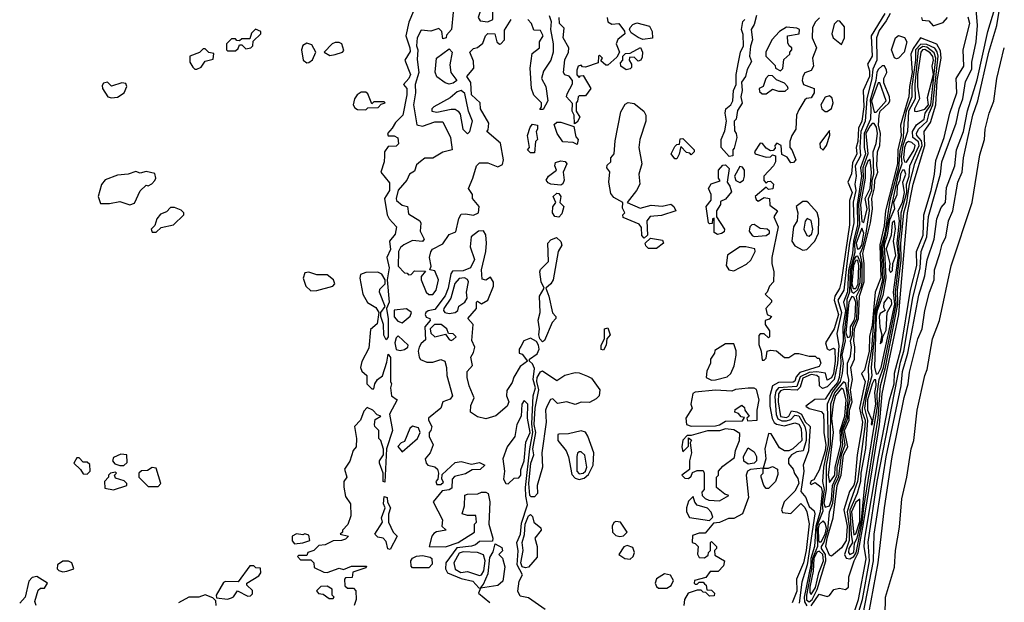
# Model space of a CAD drawing. Extents: x 2889633 to 3052318, y 540750 to 918690.
# Tile 88 of 256: x 3039343 to 3044185, y 601701 to 604564. Entities that reach past the tile are written whole.
import ezdxf

# ---------------------------------------------------------------- set-up
doc = ezdxf.new("R2010")
doc.units = 0

msp = doc.modelspace()

# ---------------------------------------------------------------- linework, layer by layer
at = {"layer": '0CON02XD'}
for points in [[(3043491.7, 601641.7), (3043542.2, 601905), (3043545.8, 602035), (3043604.4, 602415), (3043677.5, 602765), (3043684.4, 602835), (3043711.4, 602925), (3043765, 603210), (3043793.8, 603305), (3043805.9, 603384.1), (3043840, 603485), (3043853.3, 603585), (3043875, 603640), (3043896.7, 603665), (3043900.7, 603739.3), (3043942.5, 603845), (3043950, 603925), (3043984, 604015), (3044004.3, 604115.7), (3044051.7, 604268.3), (3044103.8, 604505), (3044161.9, 604695)], [(3041645, 604553.3), (3041670, 604565), (3041670, 604625), (3041662.5, 604645), (3041645, 604662.5), (3041635, 604662.5), (3041621.2, 604645), (3041597.5, 604575), (3041608.3, 604558.3), (3041645, 604553.3)], [(3041280, 604605), (3041257.7, 604552.3), (3041242.5, 604485), (3041262.5, 604425), (3041263, 604407), (3041237.5, 604365), (3041265.9, 604294.1), (3041257.5, 604275), (3041230, 604245), (3041246.7, 604225), (3041246.7, 604195), (3041227.5, 604095), (3041190.7, 604059.3), (3041175, 604030), (3041152.5, 604005), (3041155, 603992.5), (3041185, 603992.5), (3041203, 603983), (3041207, 603953), (3041195, 603942.5), (3041155, 603940), (3041137.5, 603915), (3041137.5, 603895), (3041136.2, 603865), (3041118.8, 603815), (3041161.7, 603761.7), (3041162.5, 603725), (3041136.7, 603685), (3041150, 603605), (3041160, 603585), (3041196.7, 603545), (3041189.5, 603510.4), (3041162.5, 603475), (3041166.2, 603435), (3041148.8, 603395), (3041160, 603345), (3041150, 603285), (3041160, 603175), (3041147.5, 603145), (3041156, 603094), (3041156.2, 603005), (3041145, 602990), (3041133.6, 603013.6), (3041132.5, 603065), (3041120, 603105), (3041120, 603125), (3041140, 603155), (3041112.5, 603225), (3041115, 603240), (3041140, 603265), (3041140, 603285), (3041125, 603312.5), (3041105, 603323.8), (3041045, 603321.2), (3041018.8, 603311.2), (3041016.1, 603293.9), (3041030, 603215), (3041053.6, 603173.6), (3041095, 603150), (3041110, 603125), (3041101.7, 603068.3), (3041068.3, 603041.7), (3041059.7, 602950.3), (3041026.4, 602883.6), (3041020, 602855), (3041026.4, 602836.4), (3041050, 602815), (3041050, 602775), (3041075, 602750), (3041085, 602750), (3041090, 602775), (3041102.5, 602795), (3041127, 602813), (3041149.3, 602880.7), (3041155, 602920), (3041166.1, 602903.9), (3041167.5, 602785), (3041172.5, 602775), (3041167.5, 602755), (3041172.5, 602715), (3041200, 602695), (3041162.5, 602625), (3041176.7, 602545), (3041146.7, 602455), (3041138.3, 602291.7), (3041130, 602295), (3041130, 602335), (3041112.5, 602385), (3041112.5, 602395), (3041132.5, 602425), (3041133, 602453), (3041120, 602495), (3041110, 602505), (3041110, 602545), (3041090, 602565), (3041087.5, 602575), (3041091.7, 602598.3), (3041120, 602615), (3041101.7, 602621.7), (3041080, 602645), (3041051.7, 602658.3), (3041035, 602640), (3041020, 602595), (3040990, 602565), (3041000, 602505), (3040997.5, 602465), (3040983, 602447), (3040966.1, 602393.9), (3040940, 602355), (3040952.5, 602315), (3040937.5, 602295), (3040937, 602267), (3040945, 602220), (3040970, 602185), (3040972.5, 602125), (3040957, 602083), (3040930, 602055), (3040930, 602045), (3040920, 602035), (3040960, 602025), (3040945, 602010), (3040926.4, 602003.6), (3040885, 602002.5), (3040845, 601982.5), (3040815, 601980), (3040790, 601955), (3040760, 601945), (3040755, 601930), (3040715, 601930), (3040710, 601925), (3040725, 601910), (3040775, 601910), (3040790, 601895), (3040791.7, 601871.7), (3040838.3, 601848.3), (3040855, 601847.5), (3040915, 601867.5), (3040935, 601862.5), (3040975, 601877.5), (3041048.3, 601878.3), (3041045, 601870), (3040981.7, 601848.3), (3040978.3, 601821.7), (3040945, 601820), (3040940, 601815), (3040941.7, 601781.7), (3040955, 601770), (3040985, 601770), (3040997, 601757), (3040997.5, 601715), (3040987.5, 601685)], [(3041475, 604600), (3041467.5, 604515), (3041441.7, 604488.3), (3041440, 604475), (3041425, 604470), (3041420, 604505), (3041405, 604520), (3041365, 604506.7), (3041318.3, 604511.7), (3041298.8, 604475), (3041294.2, 604435.8), (3041300.6, 604415), (3041297.7, 604367.7), (3041306, 604305), (3041287.5, 604245), (3041289.2, 604205), (3041279.2, 604145), (3041297, 604047), (3041325, 604040), (3041385, 604062), (3041425, 604062.5), (3041462.5, 603985), (3041470, 603925), (3041425, 603912.5), (3041375, 603883.3), (3041335, 603882.5), (3041315, 603867.5), (3041295, 603850), (3041285, 603820), (3041260, 603805), (3041247.5, 603775), (3041204.4, 603725.6), (3041194, 603685), (3041196.7, 603675), (3041225, 603652.5), (3041250, 603645), (3041255, 603610), (3041311.2, 603575), (3041316.4, 603563.6), (3041313.3, 603525), (3041332.5, 603485), (3041325, 603473.3), (3041275, 603478.8), (3041233, 603457), (3041216.7, 603445), (3041206.2, 603425), (3041205, 603352.5), (3041235, 603320), (3041248.3, 603318.3), (3041255, 603310), (3041268.3, 603311.7), (3041285, 603330), (3041338.3, 603328.3), (3041318.3, 603301.7), (3041317.5, 603285), (3041342.5, 603225), (3041355, 603212.5), (3041375, 603212.5)], [(3041946.7, 604585), (3041956.7, 604555), (3041953.3, 604515), (3041966, 604445), (3041966.2, 604405), (3041955.9, 604364.1), (3041919.3, 604310.7), (3041910, 604275), (3041931.2, 604235), (3041940, 604165), (3041918.3, 604121.7), (3041901.7, 604121.7), (3041910, 604135), (3041910, 604155), (3041872.2, 604192.2), (3041860, 604225), (3041853.3, 604325), (3041863, 604397), (3041900, 604425), (3041900, 604455), (3041917.5, 604485), (3041905, 604510), (3041871.7, 604511.7), (3041860, 604545), (3041842.5, 604565)], [(3042966.7, 604585), (3042955, 604540), (3042940, 604515), (3042947.5, 604465), (3042937, 604433), (3042932.5, 604385), (3042941.7, 604358.3), (3042921.2, 604318.8), (3042912.5, 604285), (3042893, 604257), (3042896.4, 604216.4), (3042890, 604185), (3042896.4, 604153.6), (3042872.5, 604117.5), (3042866.2, 604075), (3042857.5, 604065), (3042858.3, 604018.3), (3042867.5, 604005), (3042870, 603985), (3042857, 603933), (3042850, 603925), (3042850, 603895), (3042831.7, 603891.7), (3042792.5, 603935), (3042792.5, 603975), (3042811.7, 604018.3), (3042820, 604065), (3042813.3, 604105), (3042816.7, 604125), (3042840, 604145), (3042850, 604165), (3042853.6, 604216.4), (3042867.5, 604245), (3042867.5, 604295), (3042877.5, 604355), (3042887.5, 604405), (3042902.5, 604435), (3042901.7, 604491.7), (3042892.5, 604515), (3042900, 604555), (3042910, 604565)], [(3043623.3, 604595), (3043605, 604557.5), (3043569.9, 604510.1), (3043557.1, 604475), (3043558.1, 604365), (3043539.4, 604320.6), (3043534.1, 604275), (3043509, 604175), (3043501.3, 604065), (3043480.5, 604015), (3043474.6, 603935), (3043478.2, 603895), (3043451.8, 603845), (3043457.1, 603795), (3043450.5, 603755), (3043455.8, 603725), (3043442.6, 603667.4), (3043445.8, 603565), (3043424.1, 603465.9), (3043411.2, 603365), (3043395.9, 603235), (3043367.5, 603185), (3043384.7, 603124.6), (3043361.4, 603021.4), (3043371.7, 602961.7), (3043365.2, 602874.8), (3043348.7, 602795), (3043315, 602760), (3043291.9, 602751.9), (3043276, 602765), (3043274.2, 602805), (3043263.8, 602815), (3043235, 602820), (3043195, 602801.4), (3043181.6, 602758.4), (3043166.3, 602743.7), (3043103.5, 602746.5), (3043085, 602739.4), (3043074.6, 602725), (3043073.1, 602685), (3043085, 602614.4), (3043115, 602609.4), (3043125.6, 602615), (3043138.8, 602641.2), (3043165, 602637.2), (3043187.9, 602625), (3043206.7, 602586.7), (3043230, 602565), (3043222.1, 602445), (3043196, 602375), (3043199.2, 602345), (3043184.4, 602245), (3043209.2, 602215), (3043216.4, 602196.4), (3043225, 602172), (3043250.6, 602150.6), (3043254.4, 602135), (3043215.3, 601885), (3043190.2, 601799.8), (3043176.4, 601696.4)], [(3043597.5, 604595), (3043531.2, 604485), (3043535.6, 604384.4), (3043513.3, 604345), (3043523.2, 604313.2), (3043522.5, 604285), (3043491.2, 604215), (3043495.4, 604135), (3043484, 604065), (3043468.6, 604031.4), (3043465.4, 603965), (3043456.9, 603935), (3043460.6, 603905), (3043439.6, 603860.4), (3043434.4, 603805.6), (3043416.2, 603765), (3043436.9, 603715), (3043424.3, 603675), (3043423.9, 603556.1), (3043383.8, 603275), (3043375, 603242.5), (3043352, 603205), (3043348.9, 603185), (3043369.5, 603115), (3043348.9, 603045), (3043305.7, 602975), (3043315, 602946.2), (3043325, 602940), (3043345, 602950), (3043352.5, 602945), (3043353.1, 602885), (3043345.3, 602825), (3043335, 602804), (3043315, 602792.5), (3043306, 602826), (3043263.8, 602833.8), (3043225, 602830.7), (3043181.8, 602808.2)], [(3043470.5, 601655), (3043487.3, 601715), (3043522.9, 601905), (3043515.7, 601995.7), (3043560.4, 602295), (3043675, 602881.2), (3043691.2, 602935), (3043735, 603197.5), (3043771.8, 603345), (3043777.1, 603425), (3043803.7, 603496.3), (3043813.4, 603596.6), (3043870.8, 603805), (3043878, 603865), (3043948.8, 604055), (3043963.8, 604125), (3043982, 604175), (3043995, 604260), (3044025, 604320), (3044026, 604355), (3044046.7, 604455), (3044053.8, 604535), (3044046.2, 604615)], [(3043518.6, 601645), (3043564.4, 601895), (3043595.7, 602165), (3043634.3, 602415), (3043693.2, 602706.8), (3043712.5, 602775), (3043718.8, 602831.2), (3043760.8, 602995), (3043780.8, 603045), (3043794, 603135), (3043817.5, 603225), (3043840.8, 603285), (3043842.5, 603335), (3043868.6, 603415), (3043879.1, 603460.9), (3043897.1, 603495), (3043910.8, 603575), (3043932.5, 603625), (3043957.5, 603765), (3043978.6, 603815), (3043984.2, 603885), (3044031.4, 604095), (3044055.8, 604165), (3044108.6, 604405), (3044148.6, 604535), (3044160, 604605)], [(3041375, 603212.5), (3041391.2, 603235), (3041402.5, 603285), (3041385, 603330), (3041360, 603335), (3041367.5, 603352.5), (3041358.8, 603395), (3041365, 603422.5), (3041374, 603436), (3041425, 603462.5), (3041455, 603507.5), (3041488.3, 603521.7), (3041503.6, 603586.4), (3041515, 603607.5), (3041535, 603610), (3041575, 603602.5), (3041600, 603615), (3041602.5, 603645), (3041570, 603685), (3041570, 603705), (3041550, 603735), (3041572.5, 603785), (3041590, 603845), (3041605, 603860), (3041645, 603860), (3041695, 603840), (3041717.3, 603852.7), (3041723.3, 603875), (3041707, 603957), (3041640, 604015), (3041647, 604023), (3041650, 604055), (3041610, 604125), (3041607.5, 604155), (3041566, 604195), (3041561.2, 604255), (3041542.5, 604285), (3041576.2, 604325), (3041575, 604360), (3041557.5, 604405), (3041575, 604422.5), (3041595, 604427.5), (3041621.7, 604448.3), (3041633.3, 604485), (3041645, 604496.7), (3041680, 604495), (3041690, 604455), (3041703, 604443), (3041710, 604445), (3041726.7, 604465), (3041728.3, 604511.7), (3041760, 604565)], [(3042292.5, 604405), (3042280, 604380), (3042235, 604340), (3042225, 604340), (3042201.7, 604361.7), (3042210, 604375), (3042195, 604390), (3042190, 604385), (3042188.3, 604351.7), (3042125, 604330), (3042111.7, 604331.7), (3042105, 604340), (3042090, 604335), (3042082.5, 604315), (3042083, 604293), (3042095, 604280), (3042101.7, 604288.3), (3042115, 604290), (3042152.5, 604225), (3042125, 604190), (3042095, 604190), (3042090, 604185), (3042087, 604163), (3042080, 604155), (3042080, 604115), (3042097.5, 604085), (3042085, 604060), (3042071.7, 604051.7), (3042070, 604095), (3042060, 604115), (3042061.7, 604151.7), (3042032.5, 604185), (3042035, 604200), (3042061.7, 604248.3), (3042062.5, 604265), (3042046.2, 604286.2), (3042025, 604292.5), (3042017.5, 604305), (3042023.6, 604366.4), (3042042.5, 604405), (3042043.3, 604425), (3042015.8, 604475), (3042021.7, 604521.7), (3041997.5, 604545), (3041996, 604575)], [(3042232.5, 604575), (3042235, 604552.5), (3042255, 604542.5), (3042290, 604545), (3042317, 604507), (3042320, 604495), (3042285, 604466.7), (3042276.2, 604445), (3042292.5, 604405)], [(3042407, 604467), (3042385, 604476.7), (3042350, 604500), (3042342.5, 604515), (3042346.2, 604525), (3042359.2, 604540.8), (3042378.3, 604548.3), (3042441.2, 604531.2), (3042454, 604505), (3042455, 604472.5), (3042407, 604467)], [(3043277, 604573), (3043257, 604553), (3043242.5, 604525), (3043240, 604475), (3043262.5, 604425), (3043242.5, 604375), (3043247.5, 604335), (3043236.4, 604313.6), (3043205, 604302.5), (3043193.8, 604285), (3043191.2, 604265), (3043197.5, 604245), (3043250, 604225), (3043250, 604205), (3043235, 604180), (3043213, 604177), (3043205, 604170), (3043175, 604120), (3043163.8, 604095), (3043160, 604025), (3043140, 603995), (3043130, 603965), (3043130, 603935), (3043140, 603925), (3043160, 603875), (3043148.3, 603861.7), (3043135, 603860), (3043118.3, 603888.3), (3043091.7, 603901.7), (3043087.5, 603945), (3043067, 603957), (3043057.5, 603945), (3043058.3, 603931.7), (3043048.3, 603921.7), (3043035, 603920), (3043015, 603932.5), (3042996.1, 603956.1), (3042985, 603957.5), (3042957.5, 603915), (3042960, 603905), (3043015, 603887.5), (3043035, 603890), (3043045, 603900), (3043060, 603895), (3043060, 603865), (3043050, 603845), (3043002.5, 603795), (3043003, 603773), (3043015, 603760), (3043021.7, 603768.3), (3043035, 603770), (3043050, 603755), (3043047, 603733), (3043025, 603730), (3043015, 603740), (3042960, 603695), (3042965, 603680), (3042975, 603672.5), (3043005, 603690), (3043030, 603685), (3043031.7, 603651.7), (3043070, 603625), (3043052.5, 603595), (3043072.5, 603545), (3043042.5, 603395), (3043042.5, 603365), (3043052.5, 603325), (3043050, 603275), (3043030, 603255), (3043020, 603225), (3043010, 603215), (3043040, 603185), (3043040, 603175), (3043012.5, 603145), (3043020, 603115), (3043040, 603105), (3043028.3, 603091.7), (3043010, 603085), (3043010, 603065), (3043030, 603035), (3043030, 603005), (3043025, 603000), (3043005, 603020), (3042985, 603020), (3042978.3, 603011.7), (3042978.3, 602968.3), (3042990, 602935), (3042995, 602890), (3043005, 602890), (3043015, 602900), (3043020, 602935), (3043035, 602940), (3043065.9, 602935.9), (3043103.9, 602903.9), (3043125, 602903.8), (3043155, 602923.3), (3043175, 602923.3), (3043225, 602910), (3043255, 602910), (3043265, 602900), (3043275, 602900), (3043282.5, 602875), (3043275, 602860), (3043179.7, 602830.3), (3043161.2, 602808.8), (3043155, 602787.5), (3043147.7, 602782.3), (3043075, 602780), (3043045.9, 602764.1), (3043032.5, 602715), (3043032.5, 602665), (3043043.8, 602603.8), (3043054, 602584), (3043065.7, 602575.7), (3043105, 602568), (3043155, 602583.3), (3043175, 602576.7), (3043186.9, 602555), (3043189.2, 602495), (3043145, 602454.3), (3043125, 602444.5), (3043104.2, 602444.2), (3043080, 602460), (3043038.3, 602528.3), (3043025, 602530), (3043007.5, 602455), (3043012.5, 602405), (3043000, 602360), (3043025, 602360), (3043045, 602367.5), (3043070, 602355), (3043071.7, 602328.3), (3043060, 602295), (3043025, 602260), (3043015, 602260), (3043002.5, 602275), (3042990, 602315), (3042990, 602325), (3043000, 602335), (3043000, 602360), (3042937.3, 602352.7), (3042922.5, 602345), (3042916.7, 602325), (3042926.7, 602215), (3042897.5, 602135), (3042855, 602112.5), (3042828.3, 602111.7), (3042785, 602092.5), (3042755, 602090), (3042715, 602040), (3042685, 602040), (3042651.7, 602028.3), (3042650, 601995), (3042665, 601990), (3042680, 601975), (3042677, 601937), (3042685, 601920), (3042711.7, 601918.3), (3042728.3, 601931.7), (3042730, 601945), (3042740, 601955), (3042740, 601995), (3042745, 602000), (3042770, 601975), (3042770, 601965), (3042760, 601955), (3042761.7, 601931.7), (3042810, 601905), (3042805, 601880), (3042778.3, 601851.7), (3042738.3, 601851.7), (3042718.3, 601821.7), (3042661.7, 601808.3), (3042660, 601795), (3042665, 601790), (3042675, 601790), (3042685, 601800), (3042705, 601800), (3042711.7, 601791.7)], [(3043385, 604442.5), (3043400, 604475), (3043399.3, 604529.3), (3043375.9, 604555.9), (3043365, 604557.5), (3043348.3, 604541.7), (3043336.7, 604495), (3043343.8, 604475), (3043385, 604442.5)], [(3043445.6, 601645), (3043467.8, 601715), (3043506.2, 601913.8), (3043496.4, 601975), (3043499.2, 602015), (3043566.9, 602415), (3043621.2, 602695), (3043643.1, 602775), (3043646.2, 602826.2), (3043676.6, 602943.4), (3043724.5, 603235), (3043755.5, 603355), (3043754.4, 603425), (3043786.4, 603505), (3043789.4, 603605), (3043825.5, 603724.6), (3043842.9, 603805), (3043848.3, 603871.7), (3043889.2, 603985), (3043918, 604105), (3043951.2, 604205), (3043948.8, 604275), (3043986.2, 604335), (3043982.5, 604415), (3044016, 604545), (3044007, 604577)], [(3043777.5, 604575), (3043781.7, 604561.7), (3043815, 604557.5), (3043835, 604533.3)], [(3043835, 604533.3), (3043885, 604549.4), (3043906, 604574)], [(3040405, 604410), (3040418.3, 604421.7), (3040425, 604440), (3040435, 604440), (3040455, 604420), (3040480, 604425), (3040490, 604435), (3040491.7, 604458.3), (3040530, 604495), (3040530, 604505), (3040503, 604517), (3040483, 604497), (3040475, 604470), (3040435, 604470), (3040425, 604460), (3040411.7, 604461.7), (3040405, 604470), (3040385, 604470), (3040360, 604445), (3040360, 604415), (3040365, 604410), (3040405, 604410)], [(3043085, 604312.5), (3043096.4, 604323.6), (3043101.7, 604368.3), (3043130, 604395), (3043130, 604405), (3043140, 604415), (3043140, 604425), (3043127.5, 604435), (3043120.7, 604450.7), (3043120, 604485), (3043176.4, 604493.6), (3043177.5, 604515), (3043165, 604522.5), (3043115, 604526.7), (3043080, 604505), (3043042.5, 604465), (3043012.5, 604405), (3043012.5, 604385), (3043058.3, 604338.3), (3043060, 604325), (3043085, 604312.5)], [(3043655, 604370.8), (3043645, 604376), (3043630.9, 604415), (3043650, 604475), (3043665, 604486.2), (3043695, 604476.2), (3043705.7, 604455), (3043693.1, 604405), (3043665, 604374.2), (3043655, 604370.8)], [(3040755, 604352.5), (3040765, 604353.3), (3040783, 604367), (3040800, 604405), (3040780, 604440), (3040755, 604448.8), (3040735, 604437.5), (3040730, 604415), (3040737.5, 604365), (3040755, 604352.5)], [(3040868.3, 604388.3), (3040895, 604393.3), (3040930, 604405), (3040937, 604413), (3040927.5, 604445), (3040915, 604452.5), (3040895, 604452.5), (3040880, 604445), (3040840, 604405), (3040868.3, 604388.3)], [(3043235, 601683.8), (3043275, 601740), (3043315, 601728.6), (3043326.2, 601733.8), (3043347, 601763), (3043375, 601770), (3043405, 601762.9), (3043418.6, 601775), (3043420, 601825), (3043446.7, 601905), (3043466.7, 601943.3), (3043492.8, 602087.2), (3043571.6, 602575), (3043585.5, 602724.5), (3043666.5, 603115), (3043673.3, 603196.7), (3043709.4, 603615), (3043736.9, 603755), (3043794, 603945), (3043791.2, 604015), (3043821.8, 604058.2), (3043847.9, 604145), (3043855.5, 604265), (3043874.7, 604375), (3043870.9, 604410.9), (3043853.6, 604443.6), (3043773.3, 604475), (3043737.3, 604422.7), (3043725.5, 604395), (3043732.9, 604305), (3043718.4, 604235), (3043715.4, 604185), (3043705.7, 604154.3), (3043675.4, 604045), (3043678.6, 603995), (3043662.6, 603925), (3043660, 603855), (3043600.4, 603625), (3043595, 603551.2), (3043573.4, 603456.6), (3043578, 603295), (3043550.9, 603225), (3043535, 603063.3), (3043522.7, 603007.3), (3043520, 602935), (3043498, 602842), (3043483.8, 602825), (3043500.5, 602785), (3043473.2, 602655), (3043487.5, 602585), (3043482.3, 602547.7), (3043461.8, 602425), (3043450, 602295), (3043444.6, 602275.4), (3043424.4, 602245), (3043395.6, 602155), (3043412.8, 602075), (3043407.3, 602005), (3043385, 601968), (3043335, 601927.5), (3043325, 601932.5), (3043308.1, 601975), (3043313.9, 602015), (3043343.3, 602115), (3043362.7, 602275), (3043383.1, 602325), (3043394.7, 602425), (3043415.5, 602465), (3043399.6, 602545), (3043422.8, 602595), (3043424.4, 602645), (3043437.7, 602685), (3043429.2, 602745), (3043438.1, 602795), (3043431.2, 602855), (3043448.8, 602895), (3043450, 602955), (3043444.6, 602985), (3043449.2, 603045), (3043468.3, 603095), (3043473.1, 603205), (3043495.9, 603275), (3043496.5, 603365), (3043489.1, 603415), (3043527.3, 603565), (3043536.5, 603635), (3043533.8, 603685), (3043547.8, 603737.8), (3043548.8, 603775), (3043563.1, 603815), (3043558, 603848), (3043561.1, 603915), (3043573.5, 603945), (3043576.9, 604005), (3043566.1, 604045), (3043569.3, 604095), (3043575.4, 604115), (3043616.9, 604153), (3043622.7, 604165), (3043620.5, 604185), (3043592.7, 604252.7), (3043592.9, 604275), (3043607.1, 604305), (3043605.7, 604315), (3043596.7, 604336.7), (3043585, 604336.7), (3043565, 604319.5), (3043558, 604305), (3043553.7, 604265), (3043525, 604168.8), (3043528.4, 604125), (3043527.7, 604075), (3043496.5, 604005), (3043496.4, 603935), (3043502.1, 603905), (3043478, 603835), (3043483.6, 603795), (3043461, 603655), (3043463.9, 603555), (3043443.6, 603475), (3043439.6, 603415), (3043419.6, 603330.4), (3043414, 603226), (3043394.6, 603175), (3043403.9, 603135), (3043391.3, 603055), (3043393, 602985), (3043379.1, 602915), (3043381.5, 602875), (3043373.8, 602805), (3043365, 602780.9), (3043334, 602745), (3043305, 602698.1), (3043253.6, 602696.4), (3043210, 602665), (3043225, 602652.5), (3043285, 602637.5), (3043296, 602625), (3043298.6, 602581.4), (3043298.1, 602535), (3043307.3, 602475), (3043304.5, 602444.6), (3043275, 602350), (3043248.3, 602301.7), (3043235, 602297.5), (3043230, 602285), (3043235, 602280), (3043255, 602290), (3043285, 602265.8), (3043289.5, 602245), (3043280.5, 602145), (3043258.2, 602075), (3043251.6, 601975), (3043234, 601915), (3043233.7, 601885), (3043201, 601725), (3043202.8, 601702.8), (3043215, 601682.5)], [(3043425, 601914), (3043445, 601926.2), (3043456.3, 601943.7), (3043487.1, 602092.9), (3043493.8, 602166.2), (3043564.3, 602605.7), (3043576.8, 602765), (3043601.2, 602855), (3043661.3, 603165), (3043660.9, 603235), (3043677.7, 603382.3), (3043676.7, 603465), (3043685.4, 603545.4), (3043691.3, 603615), (3043705.9, 603665), (3043719.2, 603755), (3043745, 603856.7), (3043780.7, 603945), (3043778.5, 603968.5), (3043755.8, 603995), (3043754.4, 604005), (3043764, 604026), (3043805.5, 604065), (3043815.4, 604105), (3043834.7, 604145), (3043860.9, 604385), (3043855.8, 604405.8), (3043843.3, 604423.3), (3043805, 604442.7), (3043775, 604443.2), (3043748.2, 604415), (3043748.7, 604365), (3043731.3, 604235), (3043730.4, 604185), (3043702.8, 604115), (3043692, 604055), (3043688.8, 603985), (3043671.8, 603918.2), (3043665.3, 603835), (3043622.4, 603675), (3043597.1, 603515), (3043580.3, 603449.7), (3043585.6, 603285.6), (3043544.8, 603125), (3043531.9, 602945), (3043516.7, 602855), (3043517.1, 602797.1), (3043485.9, 602655), (3043486.7, 602635), (3043500.7, 602595), (3043499.3, 602565), (3043464, 602295), (3043423.9, 602185), (3043413.2, 602145), (3043422.9, 602075), (3043423.2, 602005), (3043399.4, 601935), (3043407, 601917), (3043425, 601914)], [(3040215, 604320), (3040235, 604330), (3040255, 604360), (3040295, 604370), (3040298.3, 604398.3), (3040273, 604403), (3040255, 604420), (3040245, 604420), (3040227, 604403), (3040180, 604385), (3040180, 604355), (3040195, 604330), (3040205, 604320), (3040215, 604320)], [(3041455, 604246.7), (3041435, 604253.3), (3041395, 604283.3), (3041386.1, 604306.1), (3041392.5, 604375), (3041455, 604420), (3041470, 604405), (3041458.8, 604341.2), (3041463.8, 604305), (3041492.5, 604265), (3041475, 604251.2), (3041455, 604246.7)], [(3042325, 604317.5), (3042300, 604335), (3042298.3, 604351.7), (3042310, 604365), (3042310, 604385), (3042323, 604397), (3042345, 604400), (3042397, 604427), (3042406.7, 604405), (3042405, 604380), (3042397.5, 604365), (3042385, 604360), (3042365, 604380), (3042341.7, 604378.3), (3042340, 604365), (3042352.5, 604345), (3042351.7, 604328.3), (3042345, 604322.5), (3042325, 604317.5)], [(3043425.8, 601935.8), (3043445, 601944.5), (3043449.4, 601990.6), (3043461.4, 602015), (3043482.6, 602105), (3043501.5, 602295), (3043561.7, 602665), (3043560.5, 602725), (3043570.3, 602795), (3043590.7, 602855), (3043653.2, 603165), (3043649.8, 603225), (3043670.8, 603395), (3043666.7, 603475), (3043675.8, 603545.8), (3043678.4, 603615), (3043705.3, 603715), (3043704.7, 603755.4), (3043717.9, 603795), (3043720, 603845), (3043766.8, 603945), (3043763, 603963), (3043735.6, 603985), (3043734.2, 604015), (3043753.7, 604046.3), (3043790.6, 604075), (3043796.7, 604105), (3043824.2, 604145), (3043849.1, 604375), (3043840.5, 604400.4), (3043805, 604429.3), (3043785, 604432.7), (3043762.5, 604415), (3043745.9, 604245), (3043747.5, 604175), (3043714.1, 604115), (3043709.4, 604015), (3043686.2, 603945), (3043678.9, 603891.1), (3043682.2, 603855), (3043663.6, 603803.6), (3043586.4, 603445), (3043594.4, 603295), (3043576.8, 603206.8), (3043551.3, 603125), (3043550, 603055), (3043530.4, 602855), (3043533.8, 602813.8), (3043505.6, 602714.4), (3043498, 602655), (3043512.9, 602595), (3043502.8, 602457.2), (3043479.6, 602335), (3043478.5, 602295), (3043461.8, 602235), (3043426.5, 602153.5), (3043431.8, 602031.8), (3043439.2, 601995), (3043421.5, 601965), (3043418.9, 601945), (3043425.8, 601935.8)], [(3043600, 601635), (3043601.2, 601725), (3043646.1, 601873.9), (3043650, 601955), (3043669.5, 602070.4), (3043681.7, 602208.3), (3043706, 602315), (3043726.7, 602455), (3043741.2, 602495), (3043756.2, 602645), (3043794, 602815), (3043806, 602845), (3043832.5, 602995), (3043866, 603085), (3043923.6, 603353.6), (3044026.7, 603665), (3044065, 603900), (3044088.8, 603975), (3044092, 604025), (3044111.2, 604105), (3044133.3, 604163.3), (3044148, 604275), (3044185.4, 604425.2)], [(3043755, 604113.3), (3043795, 604124.6), (3043813.2, 604145), (3043808.3, 604181.7), (3043836.6, 604295), (3043830.6, 604335), (3043836.7, 604365), (3043833.7, 604383.7), (3043821, 604401.1), (3043795, 604417.9), (3043783.6, 604416.4), (3043774.6, 604405), (3043759, 604295), (3043759.2, 604235), (3043768.6, 604175), (3043744, 604125), (3043743.8, 604113.8), (3043755, 604113.3)], [(3043015, 604200), (3043045, 604222.5), (3043075, 604212.5), (3043107, 604213), (3043122.5, 604225), (3043120, 604235), (3043105, 604252.5), (3043065, 604267.5), (3043045, 604287.5), (3043025, 604290), (3043012.5, 604275), (3043000, 604235), (3042980, 604225), (3042981.7, 604211.7), (3042995, 604200), (3043015, 604200)], [(3039795, 604180), (3039825, 604183.3), (3039857.5, 604205), (3039870, 604235), (3039865, 604250), (3039845, 604253.3), (3039795, 604236.7), (3039775, 604257.5), (3039755, 604252.5), (3039749.3, 604240.7), (3039751.2, 604225), (3039777.5, 604185), (3039795, 604180)], [(3043555, 604108.8), (3043604.5, 604165), (3043573, 604253), (3043565, 604253.3), (3043533, 604165), (3043545, 604110), (3043555, 604108.8)], [(3041045, 604120), (3041055, 604130), (3041107, 604133), (3041121.7, 604148.3), (3041140, 604155), (3041135, 604160), (3041085, 604160), (3041075, 604150), (3041055, 604200), (3041045, 604207.5), (3041023, 604207), (3041002.5, 604195), (3040990, 604175), (3040982.5, 604145), (3040990.7, 604130.7), (3041005, 604122.5), (3041045, 604120)], [(3041545, 604002.5), (3041556.7, 604015), (3041570, 604065), (3041551.2, 604115), (3041531.7, 604201.7), (3041515, 604216.2), (3041495, 604210), (3041460.5, 604179.6), (3041380, 604135), (3041370, 604125), (3041370, 604115), (3041395, 604110), (3041465, 604123.3), (3041485, 604123.3), (3041500, 604115), (3041509.3, 604099.3), (3041523.3, 604025), (3041545, 604002.5)], [(3042415, 603490), (3042403, 603503), (3042401.7, 603541.7), (3042389.3, 603559.3), (3042311.7, 603591.7), (3042310, 603605), (3042320, 603615), (3042308.3, 603638.3), (3042310, 603665), (3042265, 603690), (3042250, 603710), (3042241.2, 603765), (3042246.2, 603816.2), (3042230, 603835), (3042231.7, 603848.3), (3042250, 603865), (3042250, 603885), (3042267.5, 603905), (3042271.7, 603968.3), (3042299.5, 604110.4), (3042321.7, 604148.3), (3042335, 604157.5), (3042365, 604152.5), (3042412.5, 604115), (3042422.5, 604095), (3042422.5, 604065), (3042393.3, 603975), (3042387.5, 603935), (3042402.5, 603855), (3042387.5, 603805), (3042392.5, 603755), (3042376, 603724), (3042330, 603665), (3042395, 603637.5), (3042448.3, 603651.7), (3042503, 603647), (3042545, 603657.5), (3042560, 603645), (3042570, 603625), (3042499.3, 603600.7), (3042443.8, 603596.2), (3042426.7, 603575), (3042430, 603505), (3042415, 603490)], [(3043315, 604112.5), (3043335, 604127.5), (3043343.3, 604155), (3043338.3, 604178.3), (3043325, 604190), (3043305, 604182.5), (3043283.8, 604145), (3043287.5, 604125), (3043305, 604112.5), (3043315, 604112.5)], [(3041875, 603910), (3041855, 603910), (3041840, 603925), (3041850, 603935), (3041840, 603995), (3041853.3, 604035), (3041865, 604050), (3041890, 604045), (3041890, 604025), (3041882.5, 604015), (3041890, 603975), (3041880, 603965), (3041875, 603910)], [(3042085, 603950), (3042065, 603960), (3042013.6, 603963.6), (3041986.2, 604005), (3041971.7, 604048.3), (3041985, 604060), (3042005, 604060), (3042068.3, 604038.3), (3042078.3, 603988.3), (3042090, 603975), (3042085, 603950)], [(3043225, 601702.5), (3043241.2, 601715), (3043265.9, 601764.1), (3043306.9, 601905), (3043305.4, 601935), (3043285.6, 601965), (3043285.6, 601975), (3043297.8, 601992.2), (3043318.3, 602055), (3043325.5, 602145), (3043342.1, 602187.9), (3043350.8, 602275), (3043371, 602319), (3043384.4, 602425), (3043402.9, 602475), (3043391.8, 602545), (3043415.7, 602605), (3043416, 602645), (3043426.8, 602695), (3043416.9, 602745), (3043421.5, 602795), (3043414.4, 602825), (3043414.3, 602875), (3043429.2, 602910.9), (3043434.1, 602955), (3043429.2, 602985), (3043438.9, 603015), (3043440.8, 603055), (3043459.4, 603095), (3043463.5, 603175), (3043458.7, 603205), (3043482.5, 603255), (3043486.2, 603276.2), (3043487.2, 603367.2), (3043476, 603415), (3043489.6, 603445), (3043506.2, 603515), (3043522.4, 603625), (3043517.7, 603685), (3043533.3, 603725), (3043535.9, 603775), (3043544.1, 603805), (3043540.6, 603915), (3043555.4, 603954.6), (3043562.1, 604005), (3043556.1, 604036.1), (3043545, 604054.3), (3043535, 604053.1), (3043525, 604042.2), (3043505.2, 604005), (3043514.7, 603905), (3043490, 603835), (3043491.7, 603785), (3043469, 603655), (3043473, 603555), (3043449, 603465), (3043450.6, 603419.4), (3043427, 603335), (3043423.3, 603225), (3043411.7, 603188.3), (3043411, 603135), (3043397.2, 603025), (3043403.6, 602985), (3043386.5, 602915), (3043392.7, 602875), (3043388.2, 602825), (3043378.4, 602785), (3043340.6, 602735), (3043314.4, 602675), (3043319.2, 602475), (3043296, 602365), (3043291.5, 602295), (3043298.9, 602255), (3043289.3, 602185), (3043292.4, 602147.6), (3043264.2, 602075), (3043266, 601975), (3043241.7, 601915), (3043237.4, 601862.6), (3043212.2, 601735), (3043212.9, 601712.9), (3043225, 601702.5)], [(3043295, 603922.5), (3043311.2, 603945), (3043326.7, 603996.7), (3043325, 604020), (3043278.8, 603955), (3043280, 603935), (3043295, 603922.5)], [(3042575, 603880), (3042565, 603880), (3042547.5, 603905), (3042565, 603940), (3042575, 603950), (3042588.3, 603951.7), (3042591.7, 603978.3), (3042605, 603980), (3042660, 603925), (3042660, 603915), (3042645, 603900), (3042638.3, 603908.3), (3042621.7, 603911.7), (3042595, 603940), (3042587, 603903), (3042575, 603880)], [(3043705, 603864.3), (3043741.8, 603925), (3043746.9, 603945), (3043730.7, 603960.7), (3043715, 603965.5), (3043702.4, 603957.6), (3043693.8, 603935), (3043688.9, 603885), (3043695, 603865.8), (3043705, 603864.3)], [(3042005, 603750), (3041956.1, 603756.1), (3041941.7, 603761.7), (3041932.5, 603775), (3041943.3, 603795), (3041983.3, 603825), (3041974.2, 603845), (3041977.5, 603862.5), (3042005, 603870), (3042026.4, 603866.4), (3042033.3, 603855), (3042016.7, 603815), (3042021.4, 603775), (3042015, 603756.7), (3042005, 603750)], [(3043495, 603566.7), (3043511.6, 603635), (3043501.4, 603685), (3043526.1, 603735), (3043532.7, 603815), (3043525, 603876), (3043515, 603869.2), (3043501.6, 603835), (3043501.6, 603785), (3043478.4, 603655), (3043485, 603572.5), (3043495, 603566.7)], [(3039885, 603654.2), (3039907.3, 603662.7), (3039935, 603722.5), (3039965, 603750), (3039975, 603747.5), (3039993.6, 603756.4), (3040007.3, 603772.7), (3040013.3, 603785), (3040008.3, 603808.3), (3039965, 603817.5), (3039935, 603810), (3039915, 603817.5), (3039876.1, 603803.9), (3039825, 603800), (3039763.6, 603776.4), (3039746.4, 603753.6), (3039728.8, 603695), (3039740.7, 603660.7), (3039785, 603660), (3039835, 603670.8), (3039885, 603654.2)], [(3042775, 603507.5), (3042758.3, 603518.3), (3042758.3, 603588.3), (3042750, 603585), (3042748.3, 603561.7), (3042735, 603560), (3042730, 603565), (3042720, 603645), (3042743.6, 603676.4), (3042743.3, 603705), (3042730, 603735), (3042743, 603757), (3042788.3, 603771.7), (3042780, 603785), (3042780, 603825), (3042801.7, 603848.3), (3042815, 603850), (3042833, 603833), (3042822.5, 603765), (3042836.2, 603745), (3042843, 603717), (3042815, 603682.5), (3042790, 603670), (3042790, 603655), (3042770, 603625), (3042770, 603595), (3042810, 603535), (3042808.3, 603521.7), (3042795, 603513.8), (3042775, 603507.5)], [(3042885, 603763.3), (3042902.5, 603775), (3042907.5, 603795), (3042907.5, 603825), (3042898.3, 603838.3), (3042885, 603842.5), (3042858.8, 603795), (3042865, 603773.3), (3042885, 603763.3)], [(3043555, 602822.5), (3043565, 602824.2), (3043580.3, 602855), (3043646.5, 603165), (3043640.5, 603225), (3043664.9, 603405), (3043658.1, 603465), (3043670.2, 603575), (3043664.2, 603625), (3043685.3, 603665), (3043694, 603715), (3043686.7, 603765), (3043701.1, 603805), (3043695, 603823.8), (3043685, 603824.2), (3043674.2, 603805), (3043671.9, 603775), (3043658.2, 603745), (3043656.5, 603703.5), (3043640, 603665), (3043645.8, 603635), (3043621.2, 603578.8), (3043610, 603505), (3043594.2, 603455), (3043602.1, 603295), (3043587.7, 603207.7), (3043560.7, 603135), (3043555.5, 603104.5), (3043546.3, 602856.3), (3043555, 602822.5)], [(3041995, 603593.8), (3041975, 603596.2), (3041962.9, 603615), (3041965.9, 603644.1), (3041980, 603665), (3041966.2, 603695), (3041985, 603711.2), (3041995, 603708.8), (3042004, 603695), (3042000, 603665), (3042020, 603645), (3042010, 603610), (3041995, 603593.8)], [(3043195, 603431.2), (3043215, 603433.8), (3043254.2, 603475), (3043272, 603515), (3043272.5, 603585), (3043265.6, 603615.5), (3043223, 603663), (3043215, 603670), (3043195, 603670), (3043162.5, 603645), (3043170, 603615), (3043166.2, 603575), (3043148.8, 603545), (3043140.8, 603475), (3043155, 603452.5), (3043195, 603431.2)], [(3040015, 603520), (3040038.3, 603541.7), (3040100, 603555), (3040150, 603605), (3040150, 603615), (3040137, 603627), (3040105, 603640), (3040085, 603640), (3040065, 603620), (3040035, 603607.5), (3040017.5, 603585), (3040008.3, 603551.7), (3039990, 603535), (3039995, 603520), (3040015, 603520)], [(3043225, 603500), (3043238.3, 603511.7), (3043244, 603535), (3043235, 603577.5), (3043216.4, 603586.4), (3043206.1, 603573.9), (3043200, 603535), (3043213.9, 603503.9), (3043225, 603500)], [(3043625, 603320.8), (3043635, 603330.8), (3043637.7, 603365), (3043652.7, 603405), (3043640.3, 603475), (3043649.7, 603535), (3043645, 603575.8), (3043634.7, 603565), (3043628.9, 603505), (3043605, 603437.5), (3043622.1, 603365), (3043619.1, 603335), (3043625, 603320.8)], [(3041927.5, 601665), (3041845, 601722.5), (3041805, 601731.2), (3041793.8, 601755), (3041800, 601805), (3041816.2, 601835), (3041790, 601885), (3041794.2, 601954.2), (3041788.6, 601995), (3041806.5, 602035), (3041811.3, 602088.7), (3041840.7, 602179.3), (3041831.8, 602221.8), (3041831.2, 602265), (3041851.5, 602455), (3041867.1, 602535), (3041862.2, 602577.8), (3041868.9, 602715), (3041879.5, 602755), (3041867.9, 602795), (3041875, 602850), (3041865, 602872.5), (3041850, 602885), (3041850, 602895), (3041887.6, 602922.4), (3041897.8, 602945), (3041895.5, 602965), (3041885, 602982.9), (3041855, 602998.8), (3041822.5, 602985), (3041808.3, 602958.3), (3041800, 602945), (3041800, 602925), (3041815, 602920), (3041840, 602885), (3041805, 602860), (3041773, 602807), (3041765, 602780), (3041738.3, 602741.7), (3041737.5, 602715), (3041748.8, 602685), (3041740, 602665), (3041685, 602617.5), (3041635, 602602.5), (3041595, 602612.5), (3041560, 602635), (3041562, 602668), (3041578.8, 602705), (3041553.3, 602765), (3041543.3, 602805), (3041543.3, 602835), (3041570, 602865), (3041561.2, 602905), (3041575, 602927.5), (3041582, 602955), (3041566.7, 602986.7), (3041574, 603065), (3041547.5, 603095), (3041590, 603145), (3041590, 603175), (3041595, 603180), (3041615, 603167.5), (3041645, 603186.2), (3041674, 603255), (3041673.3, 603273.3), (3041658.3, 603298.3), (3041636.4, 603283.6), (3041618.3, 603288.3), (3041613.8, 603335), (3041636.1, 603423.9), (3041638.8, 603465), (3041636.1, 603506.1), (3041625, 603526.7), (3041600, 603525), (3041563, 603497), (3041558.3, 603448.3), (3041580, 603385), (3041560, 603345), (3041525, 603330), (3041472.3, 603327.7), (3041463.8, 603315), (3041450.8, 603245), (3041435, 603206.7), (3041385, 603138.8), (3041352.5, 603132.5), (3041340, 603125), (3041336.7, 603115), (3041342.3, 603102.3), (3041360, 603095), (3041362.5, 603085), (3041335.7, 603054.3), (3041339.3, 602990.7), (3041317, 602973), (3041307.5, 602955), (3041302.5, 602935), (3041307.5, 602905), (3041313.9, 602893.9), (3041345, 602881.2), (3041375, 602881.2), (3041415, 602893.8), (3041433.3, 602885), (3041442.5, 602855), (3041444.2, 602815), (3041471.2, 602715), (3041460.7, 602699.3), (3041423.6, 602686.4), (3041413.8, 602655), (3041354.1, 602605.9), (3041353.3, 602595), (3041370, 602565), (3041365.9, 602544.1), (3041357.5, 602535), (3041357.5, 602515), (3041377.5, 602475), (3041362.5, 602435), (3041337.5, 602405), (3041342.5, 602385), (3041350, 602375), (3041385, 602366.7), (3041397.5, 602355), (3041402.5, 602335), (3041400, 602305), (3041390, 602295), (3041395, 602280), (3041415, 602280), (3041428.3, 602291.7), (3041420, 602305), (3041421.7, 602328.3), (3041485, 602387.5), (3041515, 602392.5), (3041565, 602380), (3041605, 602387.5), (3041630, 602375), (3041607, 602353), (3041568.3, 602351.7), (3041535, 602332.5), (3041481.7, 602318.3), (3041470, 602305), (3041468.3, 602261.7), (3041455, 602252.5), (3041421.7, 602248.3), (3041377.5, 602195), (3041422.5, 602105), (3041420, 602075), (3041440, 602055), (3041393, 602047), (3041380.7, 602039.3), (3041370, 602025), (3041357.5, 601975), (3041437.7, 601972.3), (3041500, 601995), (3041580, 602045), (3041580, 602085), (3041590, 602095), (3041587, 602127), (3041545, 602127.5), (3041520, 602135), (3041531.2, 602175), (3041533, 602227), (3041545, 602232.5), (3041596.4, 602233.6), (3041615, 602242.5), (3041635, 602242.5), (3041646.7, 602235), (3041656, 602195), (3041650, 602085), (3041670, 602015), (3041668.3, 602001.7), (3041605, 602000), (3041585, 601983.3), (3041565, 601976.2), (3041492.3, 601967.7), (3041438.8, 601895), (3041436.7, 601865), (3041447.5, 601845), (3041515, 601817.1), (3041572.5, 601805), (3041601.7, 601771.7), (3041610, 601770), (3041625, 601790), (3041647.3, 601842.7), (3041655, 601920), (3041671.7, 601948.3), (3041681.7, 601988.3), (3041715, 601970), (3041717, 601953), (3041700, 601935), (3041717, 601917), (3041728.8, 601875), (3041720, 601805), (3041695, 601783.8), (3041610, 601770), (3041600, 601745), (3041655, 601698.8)], [(3042955, 603497.5), (3043015, 603502.5), (3043030, 603515), (3043030, 603525), (3043020, 603535), (3042985, 603537.5), (3042955, 603556.7), (3042943.9, 603556.1), (3042933.3, 603545), (3042930, 603525), (3042945, 603502.5), (3042955, 603497.5)], [(3043465, 603436.5), (3043475, 603439.2), (3043484.7, 603455), (3043494.4, 603515), (3043485, 603540), (3043456.2, 603465), (3043461.2, 603441.2), (3043465, 603436.5)], [(3041915, 602980), (3041901.4, 602995), (3041896, 603015), (3041899.2, 603045), (3041893.6, 603086.4), (3041902.5, 603125), (3041899.2, 603205), (3041922.5, 603245), (3041908, 603275), (3041902, 603325), (3041904.4, 603335.6), (3041944.2, 603375), (3041940, 603465), (3041955, 603481.2), (3041983, 603493), (3042003.8, 603473.8), (3042008.8, 603455), (3041992, 603425), (3041966.9, 603285), (3041955, 603265.8), (3041930, 603245), (3041945.6, 603205), (3041963.6, 603123.6), (3041980, 603105), (3041980, 603095), (3041961.2, 603075), (3041925, 602987.5), (3041915, 602980)], [(3042475, 603440), (3042435, 603440), (3042421.7, 603451.7), (3042420, 603465), (3042445, 603490), (3042505, 603480), (3042510, 603465), (3042475, 603440)], [(3042855, 603330), (3042917, 603363), (3042938.3, 603381.7), (3042960, 603425), (3042958.3, 603438.3), (3042915, 603447.5), (3042885, 603446.7), (3042823.6, 603406.4), (3042817.5, 603355), (3042830, 603335), (3042855, 603330)], [(3043445, 603219.2), (3043465, 603237.9), (3043477.2, 603272.9), (3043479.2, 603365), (3043465, 603401.1), (3043455, 603400), (3043445, 603384.6), (3043431.7, 603325), (3043430.2, 603245), (3043435, 603225.8), (3043445, 603219.2)], [(3043442.5, 603242.5), (3043455, 603242.9), (3043467, 603265), (3043470.5, 603355), (3043465, 603381.1), (3043455, 603382.7), (3043443.4, 603355), (3043435.8, 603265), (3043442.5, 603242.5)], [(3040775, 603231.5), (3040805, 603233.3), (3040882.5, 603255), (3040893.3, 603265), (3040886.7, 603285), (3040855, 603310), (3040805, 603310), (3040765, 603322.5), (3040745, 603320), (3040736.7, 603293.3), (3040750.6, 603255), (3040775, 603231.5)], [(3041455, 603119.2), (3041485, 603124), (3041497.5, 603135), (3041503.6, 603156.4), (3041532.5, 603175), (3041543.3, 603195), (3041540, 603225), (3041550, 603275), (3041545, 603287.5), (3041530, 603295), (3041505, 603291.2), (3041483.4, 603266.6), (3041464, 603195), (3041428.8, 603145), (3041426.7, 603135), (3041434.2, 603124.2), (3041455, 603119.2)], [(3043415, 603001.9), (3043425, 603005.6), (3043428.9, 603015), (3043428.9, 603055), (3043447.4, 603085), (3043452.2, 603105), (3043454.7, 603175), (3043445, 603200), (3043435, 603204.2), (3043420, 603175), (3043405.4, 603025), (3043415, 603001.9)], [(3043575, 602970), (3043585, 602981.2), (3043588, 603005), (3043605, 603038), (3043610, 603125), (3043632.5, 603165), (3043631.1, 603185), (3043615, 603202.2), (3043592.7, 603172.7), (3043591.8, 603151.8), (3043600, 603135), (3043575, 603120), (3043570.3, 603105), (3043573, 603053), (3043583.3, 603015), (3043575, 602970)], [(3041225, 603073.8), (3041263, 603107), (3041270, 603125), (3041245, 603142.5), (3041185, 603136.2), (3041185, 603103.3), (3041202.7, 603082.7), (3041225, 603073.8)], [(3041465, 602987.5), (3041475, 602992.5), (3041490, 603005), (3041475, 603020), (3041451.7, 603021.7), (3041443.3, 603045), (3041416.7, 603065), (3041383.3, 603065), (3041361.4, 603045), (3041365, 603023.8), (3041385, 603006), (3041437.5, 603017.5), (3041455, 602992.5), (3041465, 602987.5)], [(3042215, 602940), (3042203, 602943), (3042202.5, 602965), (3042220, 602995), (3042220, 603045), (3042235, 603050), (3042247.5, 603015), (3042230, 602995), (3042227.5, 602965), (3042215, 602940)], [(3041215, 602937.5), (3041235, 602943.3), (3041252.5, 602955), (3041253.3, 602965), (3041205, 603010), (3041195, 603000), (3041188, 602975), (3041195, 602942.5), (3041215, 602937.5)], [(3042745, 602792.5), (3042765, 602793.3), (3042821.7, 602808.3), (3042840, 602825), (3042857, 602863), (3042866.7, 602915), (3042866.7, 602936.7), (3042855, 602970), (3042815, 602970), (3042761.7, 602938.3), (3042760, 602925), (3042740, 602895), (3042740, 602875), (3042723, 602837), (3042720, 602805), (3042745, 602792.5)], [(3041858.6, 602218.6), (3041851.9, 602225), (3041847.1, 602285), (3041857.7, 602385), (3041871.1, 602425), (3041867.1, 602455), (3041880.9, 602535), (3041874.1, 602575), (3041879.1, 602655), (3041896.2, 602745), (3041886.2, 602785), (3041888.5, 602805), (3041905, 602833.3), (3041915, 602838), (3041985, 602790), (3042023.4, 602816.6), (3042075, 602829.4), (3042095, 602828), (3042135, 602812.5), (3042155, 602802.5), (3042196.7, 602745), (3042193.8, 602715), (3042178.8, 602701.2), (3042145, 602682.5), (3042105, 602683.3), (3042075, 602672.5), (3042033.8, 602686.2), (3041988.3, 602678.3), (3041965, 602700), (3041953.6, 602696.4), (3041935, 602663.3), (3041929.4, 602645), (3041932.9, 602585), (3041911.2, 602435), (3041914.2, 602365), (3041888.6, 602275), (3041890, 602235), (3041875, 602219.2), (3041858.6, 602218.6)], [(3043181.8, 602808.2), (3043165, 602760.5), (3043075.3, 602754.7), (3043061.6, 602738.4), (3043057.6, 602712.4), (3043063.9, 602623.9), (3043072.3, 602602.3), (3043092, 602592), (3043115, 602592.3), (3043135, 602599.5), (3043155, 602620), (3043175, 602616.7), (3043204.5, 602565), (3043210.4, 602535), (3043210.8, 602495), (3043196.7, 602445), (3043165, 602440.8), (3043138.8, 602425), (3043124.3, 602405.7), (3043123.3, 602383.3), (3043147.5, 602355), (3043153, 602333), (3043169.4, 602309.4), (3043174.2, 602285), (3043155, 602246.7), (3043102.5, 602195), (3043090, 602155), (3043095, 602142.5), (3043135, 602137.5), (3043185, 602186.7), (3043205, 602166.7), (3043213.8, 602145), (3043225.7, 602085.7), (3043211.1, 601955), (3043198.1, 601895), (3043163.8, 601815), (3043165.6, 601755), (3043141.7, 601698.3)], [(3043535, 602573.3), (3043553.7, 602675), (3043548.9, 602731.1), (3043555.9, 602765.9), (3043553.6, 602793.6), (3043545, 602794), (3043535.6, 602775), (3043512.2, 602695), (3043513.1, 602645), (3043533.3, 602595), (3043530, 602575), (3043535, 602573.3)], [(3042645, 602566.7), (3042765, 602567.5), (3042785, 602572.5), (3042815, 602590), (3042898.3, 602591.7), (3042908.3, 602608.3), (3042891.7, 602611.7), (3042878.3, 602628.3), (3042860, 602635), (3042861.7, 602648.3), (3042895, 602670), (3042908.3, 602658.3), (3042910, 602645), (3042930, 602615), (3042920, 602605), (3042921.7, 602591.7), (3042970, 602595), (3042970, 602645), (3042980, 602695), (3042966.4, 602746.4), (3042955, 602752.5), (3042925, 602752.5), (3042863.6, 602746.4), (3042845, 602737.5), (3042765, 602743.3), (3042665, 602733.3), (3042654.1, 602725.9), (3042643.3, 602675), (3042650, 602655), (3042620, 602605), (3042623.3, 602575), (3042645, 602566.7)], [(3043305, 602167.5), (3043325, 602174.6), (3043335, 602203.3), (3043340, 602275), (3043363.2, 602325), (3043364.2, 602365), (3043391.9, 602475), (3043385.2, 602545.2), (3043408.7, 602611.3), (3043417.1, 602695), (3043406, 602776), (3043395, 602784.3), (3043349.9, 602730.1), (3043330.7, 602675), (3043328.5, 602475), (3043309.7, 602375), (3043308.8, 602255), (3043297.2, 602187.2), (3043305, 602167.5)], [(3043325, 602288.8), (3043352, 602325), (3043352.9, 602365), (3043382.1, 602475), (3043377.5, 602545), (3043401.9, 602615), (3043408, 602695), (3043395, 602746.7), (3043385, 602752.9), (3043355, 602716.9), (3043344, 602675), (3043335.7, 602604.3), (3043343.5, 602535), (3043320, 602325), (3043325, 602288.8)], [(3041745, 602282.5), (3041775, 602310), (3041798.3, 602311.7), (3041807.5, 602325), (3041808.3, 602351.7), (3041824, 602395), (3041831.7, 602488.3), (3041854.4, 602535), (3041840, 602605), (3041842.5, 602675), (3041825, 602692.5), (3041812.5, 602675), (3041810, 602615), (3041787.5, 602575), (3041777.5, 602515), (3041740, 602465), (3041720, 602405), (3041727.5, 602345), (3041722.5, 602305), (3041733.6, 602283.6), (3041745, 602282.5)], [(3041225, 602440), (3041300, 602505), (3041312.5, 602535), (3041305, 602557.5), (3041275, 602566.7), (3041262.5, 602555), (3041235, 602490), (3041220, 602485), (3041203, 602467), (3041225, 602440)], [(3042785, 602200), (3042830, 602225), (3042811.7, 602231.7), (3042770, 602265), (3042770, 602315), (3042780, 602325), (3042780, 602345), (3042800.7, 602369.3), (3042858.3, 602411.7), (3042863.6, 602446.4), (3042882.5, 602495), (3042885, 602530), (3042855, 602547.5), (3042815, 602552.5), (3042785, 602543.3), (3042725, 602543.3), (3042645, 602520), (3042625, 602520), (3042605, 602497.5), (3042600, 602465), (3042605, 602440), (3042631.7, 602468.3), (3042631.7, 602508.3), (3042647, 602497), (3042640, 602485), (3042646.7, 602435), (3042637.5, 602395), (3042637.5, 602352.5), (3042600, 602325), (3042615, 602310), (3042631.7, 602308.3), (3042645, 602320), (3042651.7, 602338.3), (3042675, 602347.5), (3042705, 602347.5), (3042710, 602335), (3042710, 602255), (3042698.3, 602241.7), (3042700, 602225), (3042715, 602210), (3042733, 602203), (3042785, 602200)], [(3042095, 602303.3), (3042119.3, 602310.7), (3042141.2, 602328.8), (3042162.9, 602375), (3042166.2, 602435), (3042137, 602517), (3042126.4, 602536.4), (3042105, 602542.5), (3042041.7, 602528.3), (3041995, 602527.5), (3041990, 602525), (3041990, 602495), (3042030, 602445), (3042042.5, 602415), (3042059.4, 602329.4), (3042075, 602310), (3042095, 602303.3)], [(3042925, 602379.2), (3042904.5, 602394.5), (3042903, 602417), (3042925, 602460), (3042955, 602440), (3042967.3, 602417.3), (3042966, 602395), (3042955, 602384.2), (3042925, 602379.2)], [(3039675, 602330), (3039690, 602345), (3039688.3, 602378.3), (3039675, 602390), (3039655, 602390), (3039635, 602410), (3039625, 602410), (3039610, 602385), (3039643, 602353), (3039655, 602332.5), (3039675, 602330)], [(3039855, 602372.5), (3039871.7, 602388.3), (3039870, 602425), (3039840.7, 602429.3), (3039805, 602412.5), (3039800, 602395), (3039811.7, 602381.7), (3039835, 602372.5), (3039855, 602372.5)], [(3042095, 602331.4), (3042115, 602334.4), (3042125.7, 602345), (3042132, 602365), (3042123, 602423), (3042105, 602440), (3042095, 602440), (3042086.4, 602433.6), (3042082.7, 602417.3), (3042082.5, 602345), (3042095, 602331.4)], [(3040025, 602270), (3040037.5, 602285), (3040015, 602360), (3039995, 602362.5), (3039971.7, 602348.3), (3039943, 602347), (3039930, 602335), (3039930, 602315), (3039975, 602270), (3040025, 602270)], [(3039805, 602253.3), (3039870, 602275), (3039870, 602285), (3039857, 602297), (3039815, 602310), (3039810, 602325), (3039820, 602335), (3039815, 602340), (3039790, 602335), (3039780, 602325), (3039780, 602315), (3039760, 602295), (3039761.7, 602261.7), (3039805, 602253.3)], [(3041165, 601960), (3041153, 601963), (3041145, 602000), (3041130, 602015), (3041105, 602020), (3041090, 602035), (3041127.5, 602095), (3041122.5, 602115), (3041140, 602165), (3041132.5, 602185), (3041135, 602220), (3041150, 602215), (3041152.5, 602192.5), (3041166.7, 602165), (3041157, 602133), (3041157.5, 602095), (3041180, 602045), (3041200, 602025), (3041165, 601960)], [(3042735, 602102.5), (3042751.7, 602118.3), (3042743.6, 602143.6), (3042725, 602163.3), (3042675, 602177.5), (3042663, 602193), (3042655, 602220), (3042633, 602197), (3042622.5, 602165), (3042622.5, 602145), (3042637, 602117), (3042735, 602102.5)], [(3043445, 602032.5), (3043455, 602036.2), (3043475, 602098), (3043475, 602206.7), (3043455, 602192.9), (3043434.7, 602145), (3043445, 602032.5)], [(3041830.8, 601869.2), (3041815, 601874.3), (3041807.3, 601895), (3041818.9, 601955), (3041814.4, 601995), (3041826.5, 602033.5), (3041829.1, 602085), (3041845, 602126), (3041855, 602131.2), (3041865, 602122.5), (3041872.5, 602095), (3041906, 602066), (3041907.5, 602055), (3041876, 602015), (3041888.8, 601975), (3041887.5, 601922.5), (3041845, 601873.8), (3041830.8, 601869.2)], [(3042295, 602023.3), (3042312.5, 602027.5), (3042330, 602045), (3042297.5, 602095), (3042275, 602097.5), (3042265, 602092.5), (3042256.7, 602075), (3042258.8, 602045), (3042275, 602028.8), (3042295, 602023.3)], [(3043285, 601996.9), (3043304.3, 602035), (3043311.1, 602065), (3043305, 602090), (3043295, 602101.2), (3043275, 602082.9), (3043269.3, 602065), (3043271.9, 602005), (3043275, 601997.1), (3043285, 601996.9)], [(3040695, 601987.5), (3040735, 601992.5), (3040770, 602005), (3040765, 602030), (3040745, 602037.5), (3040735, 602032.5), (3040705, 602036.7), (3040682.5, 602025), (3040683, 602003), (3040695, 601987.5)], [(3042345, 601913.3), (3042360, 601925), (3042367.5, 601945), (3042359.3, 601969.3), (3042330.7, 601979.3), (3042315, 601972.5), (3042290, 601935), (3042320, 601915), (3042345, 601913.3)], [(3041355, 601870), (3041275, 601870), (3041268.3, 601878.3), (3041266.7, 601905), (3041275, 601917.5), (3041295, 601927.5), (3041325, 601930), (3041361.7, 601921.7), (3041370, 601915), (3041371.7, 601888.3), (3041355, 601870)], [(3041605, 601832), (3041615, 601836.2), (3041625.6, 601855), (3041632.2, 601905), (3041625, 601933.8), (3041595, 601945.8), (3041525, 601948.1), (3041505, 601942), (3041478, 601895), (3041485, 601863.8), (3041513.3, 601846.7), (3041545, 601851.2), (3041605, 601832)], [(3043235, 601738.8), (3043257.2, 601772.8), (3043273.8, 601845), (3043296.2, 601905), (3043293.6, 601935), (3043275, 601952), (3043263.1, 601946.9), (3043249.1, 601915), (3043246.1, 601853.9), (3043229.4, 601775), (3043229.2, 601749.2), (3043235, 601738.8)], [(3039555, 601850), (3039575, 601853.3), (3039610, 601865), (3039600, 601895), (3039583, 601903), (3039555, 601902.5), (3039530, 601885), (3039527.5, 601865), (3039535, 601857.5), (3039555, 601850)], [(3040365, 601716.7), (3040385, 601722.5), (3040395, 601727.5), (3040415, 601757.5), (3040465, 601730), (3040478.3, 601731.7), (3040488.3, 601741.7), (3040488.3, 601758.3), (3040460, 601785), (3040460, 601795), (3040519.3, 601830.7), (3040530, 601845), (3040528.3, 601868.3), (3040505, 601870), (3040495, 601880), (3040475, 601880), (3040418.3, 601801.7), (3040355, 601802.5), (3040345, 601797.5), (3040310, 601735), (3040311.7, 601721.7), (3040365, 601716.7)], [(3039424, 601685), (3039418, 601705), (3039435, 601760), (3039445, 601770), (3039465, 601770), (3039480, 601795), (3039427, 601827), (3039405, 601822.5), (3039387.5, 601805), (3039370, 601725), (3039343.3, 601696.7)], [(3042525, 601770), (3042547.7, 601782.3), (3042558.3, 601808.3), (3042544.1, 601834.1), (3042515, 601840), (3042475, 601816.2), (3042469.2, 601795), (3042475, 601777.5), (3042485, 601770), (3042525, 601770)], [(3040885, 601720), (3040890, 601725), (3040880, 601735), (3040880, 601765), (3040855, 601780), (3040825, 601777.5), (3040803, 601757), (3040813, 601743), (3040835, 601740), (3040865, 601720), (3040885, 601720)], [(3042711.7, 601791.7), (3042720, 601785), (3042721.7, 601761.7), (3042745, 601760), (3042760, 601745), (3042758.3, 601731.7), (3042735, 601730), (3042718.3, 601748.3), (3042705, 601750), (3042695, 601760), (3042675, 601760), (3042630, 601745), (3042612.5, 601715), (3042610, 601685)], [(3040310, 601685), (3040307.5, 601707.5), (3040293, 601723), (3040255, 601737.5), (3040225, 601726.2), (3040175.8, 601725.8), (3040125, 601698)]]:
    msp.add_lwpolyline(points, dxfattribs=at)

doc.saveas('drawing.dxf')
